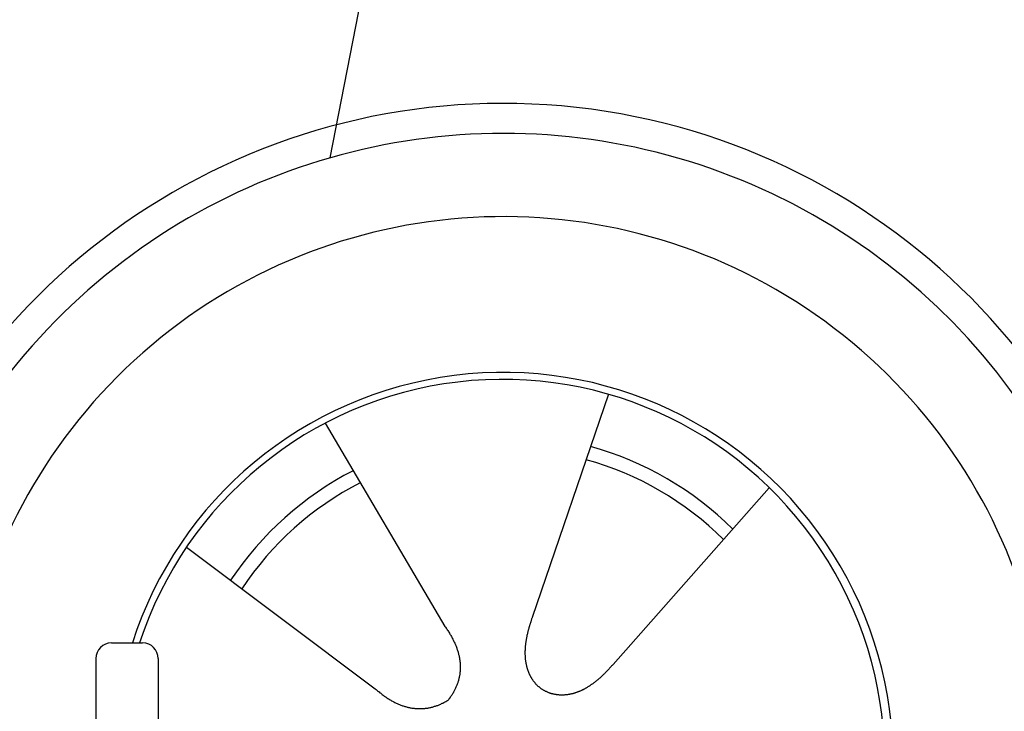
# Model space of a CAD drawing. Extents: x 562 to 7231, y 5917 to 11876.
# Tile 61 of 69: x 4451 to 5082, y 10206 to 10650. Entities that reach past the tile are written whole.
import ezdxf

# ---------------------------------------------------------------- set-up
doc = ezdxf.new("R2010")
doc.units = 0
doc.layers.get('0').update_dxf_attribs({"linetype": 'CONTINUOUS'})
doc.layers.add('CAR', color=10, linetype='CONTINUOUS')

msp = doc.modelspace()

# ---------------------------------------------------------------- linework, layer by layer
for p, q in [((4509.567, 10249.979), (4529.567, 10249.979)), ((4499.567, 10239.979), (4499.567, 10119.979)), ((4539.567, 10239.979), (4539.567, 10119.979))]:
    msp.add_line(p, q)
for centre, start, end in [((4509.567, 10239.979), 90, 180), ((4529.567, 10239.979), 0, 90)]:
    msp.add_arc(centre, 10, start, end)
at = {"layer": 'CAR'}
for p, q in [((4703.287, 10836.613), (4649.702, 10561.411)), ((4828.47, 10409.612), (4779.489, 10266.336)), ((4646.619, 10391.042), (4723.55, 10260.623)), ((4931.642, 10349.639), (4831.38, 10236.172)), ((4557.699, 10311.452), (4678.827, 10220.593))]:
    msp.add_line(p, q, dxfattribs=at)
for points in [[(4779.49, 10266.3, 0), (4779.38, 10266, 0), (4779.27, 10265.7, 0), (4779.16, 10265.4, 0), (4779.06, 10265.1, 0), (4778.95, 10264.7, 0), (4778.84, 10264.4, 0), (4778.74, 10264.1, 0), (4778.63, 10263.8, 0), (4778.53, 10263.4, 0), (4778.42, 10263.1, 0), (4778.32, 10262.8, 0), (4778.22, 10262.5, 0), (4778.12, 10262.2, 0), (4778.02, 10261.8, 0), (4777.92, 10261.5, 0), (4777.82, 10261.2, 0), (4777.72, 10260.8, 0), (4777.62, 10260.5, 0), (4777.53, 10260.2, 0), (4777.43, 10259.9, 0), (4777.34, 10259.5, 0), (4777.25, 10259.2, 0), (4777.16, 10258.9, 0), (4777.07, 10258.5, 0), (4776.98, 10258.2, 0), (4776.89, 10257.9, 0), (4776.8, 10257.5, 0), (4776.72, 10257.2, 0), (4776.64, 10256.9, 0), (4776.56, 10256.5, 0), (4776.48, 10256.2, 0), (4776.4, 10255.9, 0), (4776.32, 10255.5, 0), (4776.24, 10255.2, 0), (4776.17, 10254.9, 0), (4776.1, 10254.5, 0), (4776.03, 10254.2, 0), (4775.96, 10253.9, 0), (4775.89, 10253.5, 0), (4775.83, 10253.2, 0), (4775.76, 10252.9, 0), (4775.7, 10252.5, 0), (4775.64, 10252.2, 0), (4775.59, 10251.9, 0), (4775.53, 10251.5, 0), (4775.48, 10251.2, 0), (4775.43, 10250.9, 0), (4775.38, 10250.5, 0), (4775.33, 10250.2, 0), (4775.28, 10249.9, 0), (4775.24, 10249.5, 0), (4775.2, 10249.2, 0), (4775.16, 10248.9, 0), (4775.12, 10248.5, 0), (4775.09, 10248.2, 0), (4775.06, 10247.9, 0), (4775.03, 10247.5, 0), (4775, 10247.2, 0), (4774.98, 10246.9, 0), (4774.95, 10246.5, 0), (4774.93, 10246.2, 0), (4774.92, 10245.9, 0), (4774.9, 10245.5, 0), (4774.89, 10245.2, 0), (4774.88, 10244.9, 0), (4774.87, 10244.5, 0), (4774.86, 10244.2, 0), (4774.86, 10243.9, 0), (4774.86, 10243.5, 0), (4774.86, 10243.2, 0), (4774.87, 10242.9, 0), (4774.88, 10242.6, 0), (4774.89, 10242.2, 0), (4774.9, 10241.9, 0), (4774.91, 10241.6, 0), (4774.93, 10241.3, 0), (4774.95, 10240.9, 0), (4774.98, 10240.6, 0), (4775, 10240.3, 0), (4775.03, 10240, 0), (4775.07, 10239.6, 0), (4775.1, 10239.3, 0), (4775.14, 10239, 0), (4775.18, 10238.7, 0), (4775.22, 10238.4, 0), (4775.27, 10238, 0), (4775.32, 10237.7, 0), (4775.37, 10237.4, 0), (4775.43, 10237.1, 0), (4775.48, 10236.8, 0), (4775.54, 10236.5, 0), (4775.61, 10236.2, 0), (4775.68, 10235.9, 0), (4775.75, 10235.5, 0), (4775.82, 10235.2, 0), (4775.89, 10234.9, 0), (4775.97, 10234.6, 0), (4776.06, 10234.3, 0), (4776.14, 10234, 0), (4776.23, 10233.7, 0), (4776.32, 10233.4, 0), (4776.42, 10233.1, 0), (4776.51, 10232.8, 0), (4776.61, 10232.5, 0), (4776.72, 10232.2, 0), (4776.82, 10231.9, 0), (4776.93, 10231.7, 0), (4777.05, 10231.4, 0), (4777.16, 10231.1, 0), (4777.28, 10230.8, 0), (4777.4, 10230.5, 0), (4777.53, 10230.2, 0), (4777.66, 10229.9, 0), (4777.79, 10229.7, 0), (4777.92, 10229.4, 0), (4778.06, 10229.1, 0), (4778.2, 10228.8, 0), (4778.35, 10228.6, 0), (4778.5, 10228.3, 0), (4778.65, 10228, 0), (4778.8, 10227.8, 0), (4778.96, 10227.5, 0), (4779.12, 10227.2, 0), (4779.28, 10227, 0), (4779.45, 10226.7, 0), (4779.62, 10226.5, 0), (4779.79, 10226.2, 0), (4779.97, 10226, 0), (4780.15, 10225.7, 0), (4780.33, 10225.5, 0), (4780.52, 10225.2, 0), (4780.71, 10225, 0), (4780.9, 10224.8, 0), (4781.09, 10224.5, 0), (4781.29, 10224.3, 0), (4781.5, 10224.1, 0), (4781.7, 10223.8, 0), (4781.91, 10223.6, 0), (4782.12, 10223.4, 0), (4782.33, 10223.2, 0), (4782.55, 10222.9, 0), (4782.77, 10222.7, 0), (4783, 10222.5, 0), (4783.22, 10222.3, 0), (4783.45, 10222.1, 0), (4783.69, 10221.9, 0), (4783.92, 10221.7, 0), (4784.16, 10221.5, 0), (4784.41, 10221.3, 0), (4784.65, 10221.1, 0), (4784.9, 10220.9, 0), (4785.15, 10220.7, 0), (4785.41, 10220.6, 0), (4785.67, 10220.4, 0), (4785.93, 10220.2, 0), (4786.19, 10220, 0), (4786.46, 10219.9, 0), (4786.73, 10219.7, 0), (4787, 10219.5, 0)], [(4723.55, 10260.6, 0), (4723.94, 10260.1, 0), (4724.31, 10259.5, 0), (4724.68, 10259, 0), (4725.05, 10258.4, 0), (4725.4, 10257.9, 0), (4725.75, 10257.3, 0), (4726.09, 10256.8, 0), (4726.42, 10256.3, 0), (4726.74, 10255.7, 0), (4727.06, 10255.2, 0), (4727.37, 10254.7, 0), (4727.67, 10254.1, 0), (4727.96, 10253.6, 0), (4728.24, 10253, 0), (4728.52, 10252.5, 0), (4728.79, 10252, 0), (4729.05, 10251.4, 0), (4729.31, 10250.9, 0), (4729.55, 10250.4, 0), (4729.79, 10249.9, 0), (4730.02, 10249.3, 0), (4730.25, 10248.8, 0), (4730.46, 10248.3, 0), (4730.67, 10247.8, 0), (4730.87, 10247.2, 0), (4731.06, 10246.7, 0), (4731.24, 10246.2, 0), (4731.42, 10245.7, 0), (4731.59, 10245.2, 0), (4731.75, 10244.6, 0), (4731.91, 10244.1, 0), (4732.05, 10243.6, 0), (4732.19, 10243.1, 0), (4732.32, 10242.6, 0), (4732.44, 10242.1, 0), (4732.56, 10241.6, 0), (4732.66, 10241, 0), (4732.76, 10240.5, 0), (4732.86, 10240, 0), (4732.94, 10239.5, 0), (4733.02, 10239, 0), (4733.08, 10238.5, 0), (4733.15, 10238, 0), (4733.2, 10237.5, 0), (4733.24, 10237, 0), (4733.28, 10236.5, 0), (4733.31, 10236, 0), (4733.33, 10235.5, 0), (4733.35, 10235, 0), (4733.35, 10234.5, 0), (4733.35, 10234, 0), (4733.34, 10233.5, 0), (4733.33, 10233, 0), (4733.3, 10232.5, 0), (4733.27, 10232, 0), (4733.23, 10231.6, 0), (4733.18, 10231.1, 0), (4733.13, 10230.6, 0), (4733.07, 10230.1, 0), (4733, 10229.6, 0), (4732.92, 10229.1, 0), (4732.83, 10228.6, 0), (4732.74, 10228.2, 0), (4732.64, 10227.7, 0), (4732.53, 10227.2, 0), (4732.41, 10226.7, 0), (4732.28, 10226.2, 0), (4732.15, 10225.8, 0), (4732.01, 10225.3, 0), (4731.86, 10224.8, 0), (4731.71, 10224.3, 0), (4731.54, 10223.9, 0), (4731.37, 10223.4, 0), (4731.19, 10222.9, 0), (4731.01, 10222.4, 0), (4730.81, 10222, 0), (4730.61, 10221.5, 0), (4730.4, 10221, 0), (4730.18, 10220.6, 0), (4729.96, 10220.1, 0), (4729.72, 10219.7, 0), (4729.48, 10219.2, 0), (4729.24, 10218.7, 0), (4728.98, 10218.3, 0), (4728.72, 10217.8, 0), (4728.44, 10217.4, 0), (4728.16, 10216.9, 0), (4727.88, 10216.4, 0), (4727.58, 10216, 0), (4727.28, 10215.5, 0), (4726.97, 10215.1, 0), (4726.65, 10214.6, 0), (4726.33, 10214.2, 0), (4725.99, 10213.7, 0), (4725.65, 10213.3, 0)], [(4831.38, 10236.2, 0), (4831.16, 10235.9, 0), (4830.93, 10235.7, 0), (4830.71, 10235.4, 0), (4830.48, 10235.2, 0), (4830.26, 10234.9, 0), (4830.03, 10234.7, 0), (4829.8, 10234.4, 0), (4829.58, 10234.2, 0), (4829.35, 10233.9, 0), (4829.12, 10233.7, 0), (4828.89, 10233.4, 0), (4828.65, 10233.2, 0), (4828.42, 10232.9, 0), (4828.19, 10232.7, 0), (4827.95, 10232.4, 0), (4827.72, 10232.2, 0), (4827.48, 10231.9, 0), (4827.24, 10231.7, 0), (4827.01, 10231.4, 0), (4826.77, 10231.2, 0), (4826.53, 10230.9, 0), (4826.29, 10230.7, 0), (4826.04, 10230.4, 0), (4825.8, 10230.2, 0), (4825.56, 10230, 0), (4825.31, 10229.7, 0), (4825.07, 10229.5, 0), (4824.82, 10229.3, 0), (4824.57, 10229, 0), (4824.32, 10228.8, 0), (4824.07, 10228.5, 0), (4823.82, 10228.3, 0), (4823.57, 10228.1, 0), (4823.32, 10227.8, 0), (4823.07, 10227.6, 0), (4822.81, 10227.4, 0), (4822.56, 10227.2, 0), (4822.3, 10226.9, 0), (4822.04, 10226.7, 0), (4821.78, 10226.5, 0), (4821.52, 10226.3, 0), (4821.26, 10226.1, 0), (4821, 10225.8, 0), (4820.74, 10225.6, 0), (4820.47, 10225.4, 0), (4820.21, 10225.2, 0), (4819.94, 10225, 0), (4819.68, 10224.8, 0), (4819.41, 10224.6, 0), (4819.14, 10224.4, 0), (4818.87, 10224.2, 0), (4818.6, 10224, 0), (4818.33, 10223.8, 0), (4818.06, 10223.6, 0), (4817.78, 10223.4, 0), (4817.51, 10223.2, 0), (4817.23, 10223, 0), (4816.96, 10222.8, 0), (4816.68, 10222.6, 0), (4816.4, 10222.4, 0), (4816.12, 10222.2, 0), (4815.84, 10222.1, 0), (4815.56, 10221.9, 0), (4815.28, 10221.7, 0), (4815, 10221.5, 0), (4814.72, 10221.4, 0), (4814.43, 10221.2, 0), (4814.15, 10221, 0), (4813.86, 10220.9, 0), (4813.57, 10220.7, 0), (4813.29, 10220.5, 0), (4813, 10220.4, 0), (4812.71, 10220.2, 0), (4812.42, 10220.1, 0), (4812.13, 10219.9, 0), (4811.84, 10219.8, 0), (4811.54, 10219.7, 0), (4811.25, 10219.5, 0), (4810.96, 10219.4, 0), (4810.66, 10219.2, 0), (4810.37, 10219.1, 0), (4810.07, 10219, 0), (4809.78, 10218.9, 0), (4809.48, 10218.7, 0), (4809.18, 10218.6, 0), (4808.88, 10218.5, 0), (4808.58, 10218.4, 0), (4808.28, 10218.3, 0), (4807.98, 10218.2, 0), (4807.68, 10218.1, 0), (4807.38, 10218, 0), (4807.08, 10217.9, 0), (4806.78, 10217.8, 0), (4806.48, 10217.7, 0), (4806.17, 10217.6, 0), (4805.87, 10217.5, 0), (4805.57, 10217.4, 0), (4805.26, 10217.3, 0), (4804.96, 10217.3, 0), (4804.65, 10217.2, 0), (4804.35, 10217.1, 0), (4804.04, 10217.1, 0), (4803.74, 10217, 0), (4803.43, 10216.9, 0), (4803.12, 10216.9, 0), (4802.82, 10216.8, 0), (4802.51, 10216.8, 0), (4802.2, 10216.7, 0), (4801.9, 10216.7, 0), (4801.59, 10216.7, 0), (4801.28, 10216.6, 0), (4800.97, 10216.6, 0), (4800.67, 10216.6, 0), (4800.36, 10216.6, 0), (4800.05, 10216.5, 0), (4799.74, 10216.5, 0), (4799.44, 10216.5, 0), (4799.13, 10216.5, 0), (4798.82, 10216.5, 0), (4798.52, 10216.5, 0), (4798.21, 10216.5, 0), (4797.9, 10216.5, 0), (4797.6, 10216.5, 0), (4797.29, 10216.5, 0), (4796.98, 10216.5, 0), (4796.68, 10216.6, 0), (4796.37, 10216.6, 0), (4796.07, 10216.6, 0), (4795.76, 10216.6, 0), (4795.46, 10216.7, 0), (4795.16, 10216.7, 0), (4794.86, 10216.8, 0), (4794.55, 10216.8, 0), (4794.25, 10216.9, 0), (4793.95, 10216.9, 0), (4793.65, 10217, 0), (4793.35, 10217.1, 0), (4793.05, 10217.1, 0), (4792.75, 10217.2, 0), (4792.46, 10217.3, 0), (4792.16, 10217.4, 0), (4791.86, 10217.4, 0), (4791.57, 10217.5, 0), (4791.27, 10217.6, 0), (4790.98, 10217.7, 0), (4790.69, 10217.8, 0), (4790.4, 10217.9, 0), (4790.11, 10218, 0), (4789.82, 10218.2, 0), (4789.53, 10218.3, 0), (4789.24, 10218.4, 0), (4788.96, 10218.5, 0), (4788.68, 10218.7, 0), (4788.39, 10218.8, 0), (4788.11, 10218.9, 0), (4787.83, 10219.1, 0), (4787.55, 10219.2, 0), (4787.28, 10219.4, 0), (4787, 10219.5, 0)], [(4678.83, 10220.6, 0), (4679.33, 10220.1, 0), (4679.83, 10219.7, 0), (4680.33, 10219.3, 0), (4680.84, 10218.9, 0), (4681.34, 10218.5, 0), (4681.84, 10218, 0), (4682.34, 10217.7, 0), (4682.84, 10217.3, 0), (4683.34, 10216.9, 0), (4683.84, 10216.5, 0), (4684.34, 10216.1, 0), (4684.84, 10215.8, 0), (4685.34, 10215.4, 0), (4685.84, 10215.1, 0), (4686.34, 10214.8, 0), (4686.84, 10214.4, 0), (4687.34, 10214.1, 0), (4687.84, 10213.8, 0), (4688.34, 10213.5, 0), (4688.84, 10213.2, 0), (4689.34, 10212.9, 0), (4689.83, 10212.6, 0), (4690.33, 10212.4, 0), (4690.83, 10212.1, 0), (4691.33, 10211.8, 0), (4691.82, 10211.6, 0), (4692.32, 10211.4, 0), (4692.82, 10211.1, 0), (4693.32, 10210.9, 0), (4693.81, 10210.7, 0), (4694.31, 10210.5, 0), (4694.8, 10210.3, 0), (4695.3, 10210.1, 0), (4695.8, 10209.9, 0), (4696.29, 10209.7, 0), (4696.79, 10209.5, 0), (4697.28, 10209.4, 0), (4697.78, 10209.2, 0), (4698.27, 10209.1, 0), (4698.77, 10208.9, 0), (4699.26, 10208.8, 0), (4699.75, 10208.7, 0), (4700.25, 10208.6, 0), (4700.74, 10208.5, 0), (4701.24, 10208.4, 0), (4701.73, 10208.3, 0), (4702.22, 10208.2, 0), (4702.71, 10208.1, 0), (4703.21, 10208, 0), (4703.7, 10208, 0), (4704.19, 10207.9, 0), (4704.68, 10207.9, 0), (4705.18, 10207.8, 0), (4705.67, 10207.8, 0), (4706.16, 10207.8, 0), (4706.65, 10207.8, 0), (4707.14, 10207.8, 0), (4707.63, 10207.8, 0), (4708.12, 10207.8, 0), (4708.61, 10207.8, 0), (4709.1, 10207.8, 0), (4709.59, 10207.8, 0), (4710.08, 10207.9, 0), (4710.57, 10207.9, 0), (4711.06, 10208, 0), (4711.55, 10208, 0), (4712.04, 10208.1, 0), (4712.53, 10208.2, 0), (4713.02, 10208.3, 0), (4713.51, 10208.4, 0), (4713.99, 10208.5, 0), (4714.48, 10208.6, 0), (4714.97, 10208.7, 0), (4715.46, 10208.8, 0), (4715.95, 10209, 0), (4716.43, 10209.1, 0), (4716.92, 10209.3, 0), (4717.41, 10209.4, 0), (4717.89, 10209.6, 0), (4718.38, 10209.8, 0), (4718.87, 10209.9, 0), (4719.35, 10210.1, 0), (4719.84, 10210.3, 0), (4720.32, 10210.5, 0), (4720.81, 10210.7, 0), (4721.29, 10211, 0), (4721.78, 10211.2, 0), (4722.26, 10211.4, 0), (4722.75, 10211.7, 0), (4723.23, 10211.9, 0), (4723.72, 10212.2, 0), (4724.2, 10212.4, 0), (4724.68, 10212.7, 0), (4725.17, 10213, 0), (4725.65, 10213.3, 0)]]:
    msp.add_polyline3d(points, dxfattribs=at)
for centre, radius, start, end in [((4761.06, 10173.676), 422.698, 4.650408, 165.21264), ((4761.06, 10173.676), 403.409, 0.031542, 193.931162), ((4761.06, 10173.676), 350, 337.649562, 206.402257), ((4761.06, 10173.676), 250, 327.296489, 162.229183), ((4760.637, 10174.19), 245, 326.365049, 161.980365), ((4760.637, 10174.19), 209.639, 45.262002, 74.39945), ((4760.637, 10174.19), 200.649, 45.115177, 74.546276), ((4760.637, 10174.19), 209.639, 117.262002, 146.39945), ((4760.637, 10174.19), 200.649, 117.115177, 146.546276)]:
    msp.add_arc(centre, radius, start, end, dxfattribs=at)

doc.saveas('drawing.dxf')
